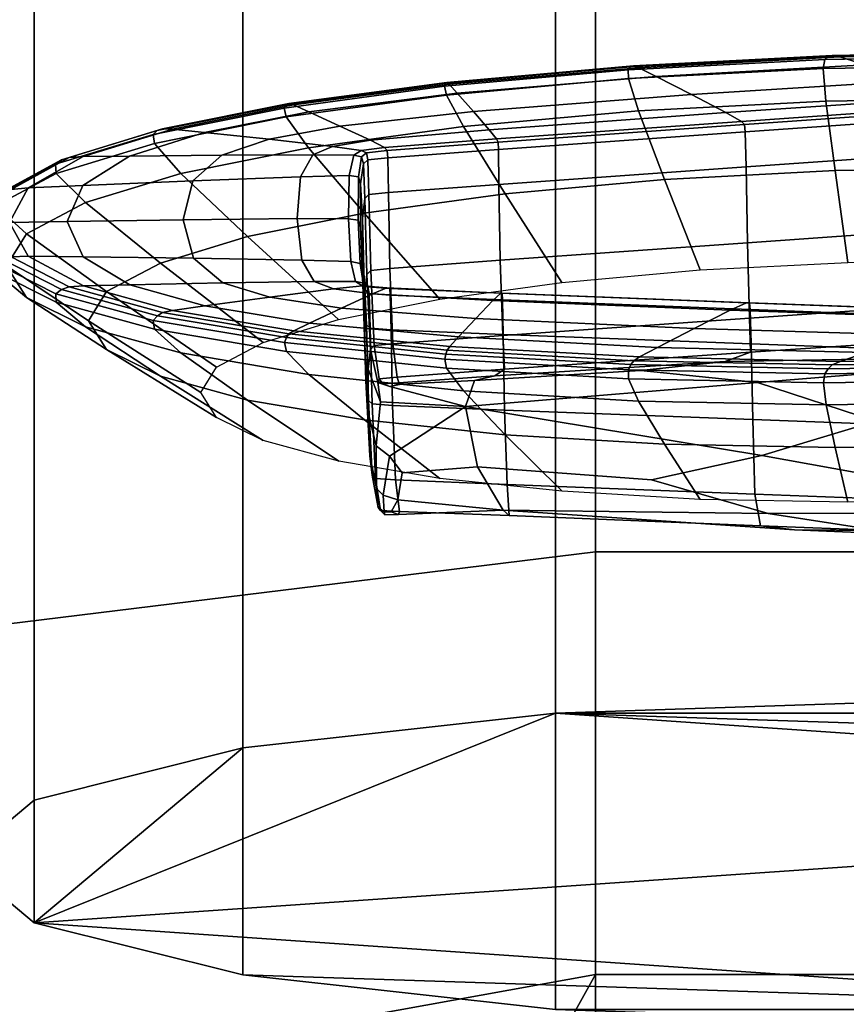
# Model space of a CAD drawing. Header units: millimetres. Extents: x -191 to 509, y -454 to 438.
# Tile 142 of 172: x 311.75 to 316.08, y 427.88 to 433.03. Entities that reach past the tile are written whole.
import ezdxf

# ---------------------------------------------------------------- set-up
doc = ezdxf.new("R2010")
doc.units = ezdxf.units.MM
doc.layers.add('_Q - MAT - F_B - HOR', color=7, linetype='Continuous', true_color=0xc8ba73)
doc.layers.add('_S - MAT - L_R - HOR', color=7, linetype='Continuous', lineweight=30, true_color=0x7f3f00)

msp = doc.modelspace()

# ---------------------------------------------------------------- meshes
at = {"layer": '_Q - MAT - F_B - HOR'}
mesh = msp.add_polyface(dxfattribs=at)
corners = [(314.9936, 432.7795, 740.982), (316.0468, 432.8362, 741.216), (316.1792, 432.7957, 740.9599), (315.0852, 432.7333, 740.6966), (314.9654, 432.7893, 741.0708), (316.0061, 432.8443, 741.2959), (317.0426, 432.8552, 741.2325), (317.1093, 432.8181, 741.0027), (317.0221, 432.8622, 741.3042), (315.5317, 432.4986, 739.3088), (315.5473, 432.4819, 739.2623), (314.2567, 432.3901, 738.8435), (314.2489, 432.4068, 738.89), (316.8445, 432.5726, 739.673), (316.8503, 432.5344, 739.6701), (315.5511, 432.4435, 739.2583), (315.5473, 432.4819, 739.2623), (316.7056, 432.6299, 739.942), (316.8226, 432.5883, 739.7147), (315.45, 432.5451, 739.5618), (315.5561, 432.2604, 739.2829), (314.2611, 432.1685, 738.8638), (314.2582, 432.3516, 738.8394), (315.5473, 432.4819, 739.2623), (314.2567, 432.3901, 738.8435), (316.8445, 432.5726, 739.673), (316.8571, 432.3515, 739.6958), (315.4727, 431.5103, 733.4424), (315.5579, 431.5494, 733.6954), (316.8465, 431.5019, 733.2902), (316.7264, 431.4664, 733.062), (314.2805, 431.564, 734.1813), (314.2836, 431.383, 734.2184), (315.5831, 431.3331, 733.7976), (315.5781, 431.514, 733.7608), (314.2788, 431.5989, 734.1648), (315.5741, 431.549, 733.7445), (314.2705, 431.5997, 734.1158), (314.2788, 431.5989, 734.1648), (315.5741, 431.549, 733.7445), (315.5741, 431.549, 733.7445), (316.869, 431.5007, 733.3347), (316.875, 431.4656, 733.3498), (316.869, 431.5007, 733.3347), (316.9956, 432.7917, 741.38), (317.0032, 432.8395, 741.3772), (315.9678, 432.8225, 741.3764), (315.9599, 432.7751, 741.3814), (316.9763, 432.6211, 741.2415), (316.9956, 432.7917, 741.38), (315.9599, 432.7751, 741.3814), (315.9745, 432.6052, 741.244), (315.9843, 432.839, 741.3402), (314.9504, 432.7848, 741.12), (315.9678, 432.8225, 741.3764), (314.939, 432.7691, 741.1599), (314.939, 432.7691, 741.1599), (314.9398, 432.7225, 741.1684), (315.9599, 432.7751, 741.3814), (314.9398, 432.7225, 741.1684), (314.9925, 432.5547, 741.0399), (317.0113, 432.8563, 741.3443), (317.0032, 432.8395, 741.3772), (315.9678, 432.8225, 741.3764), (316.4589, 431.379, 732.5593), (315.2844, 431.4147, 732.8837), (315.2694, 432.6391, 740.1234), (316.4452, 432.7128, 740.4459), (316.8652, 431.9545, 739.759), (315.5638, 431.8634, 739.3457), (315.5746, 431.4688, 739.399), (314.2817, 431.377, 738.9811), (314.2685, 431.7715, 738.9267), (316.0219, 432.2408, 740.8768), (316.0887, 431.7605, 740.3719), (316.8801, 431.7729, 740.3695), (316.9349, 432.2552, 740.8741), (316.8732, 431.5597, 739.8116), (315.5746, 431.4688, 739.399), (314.9925, 432.5547, 741.0399), (315.1286, 432.195, 740.6915), (315.9745, 432.6052, 741.244), (315.3145, 431.7207, 740.2114), (315.9745, 432.6052, 741.244), (316.9763, 432.6211, 741.2415)]
mesh.append_faces([[corners[k] for k in face] for face in [(0, 1, 2, 3), (4, 5, 1, 0), (1, 6, 7, 2), (5, 8, 6, 1), (9, 10, 11, 12), (13, 14, 15, 16), (17, 18, 9, 19), (15, 20, 21, 22), (23, 15, 22, 24), (18, 25, 10, 9), (14, 26, 20, 15), (27, 28, 29, 30), (31, 32, 33, 34), (35, 31, 34, 36), (37, 38, 39, 28), (28, 40, 41, 29), (36, 34, 42, 43), (44, 45, 46, 47), (48, 49, 50, 51), (52, 5, 4, 53), (54, 52, 53, 55), (47, 46, 56, 57), (51, 58, 59, 60), (61, 8, 5, 52), (62, 61, 52, 63), (64, 65, 27, 30), (66, 67, 17, 19), (3, 2, 67, 66), (26, 68, 69, 20), (69, 70, 71, 72), (73, 74, 75, 76), (68, 77, 78, 69), (79, 80, 73, 81), (80, 82, 74, 73), (83, 73, 76, 84), (20, 69, 72, 21)]])
mesh = msp.add_polyface(dxfattribs=at)
corners = [(313.988, 432.7029, 740.6542), (314.9654, 432.7893, 741.0708), (314.9936, 432.7795, 740.982), (314.0009, 432.6928, 740.5653), (315.0852, 432.7333, 740.6966), (314.0429, 432.6458, 740.2795), (314.9673, 431.2455, 731.944), (313.9897, 431.3008, 732.3656), (314.0036, 431.3205, 732.4523), (314.9967, 431.2653, 732.0307), (314.0488, 431.3698, 732.7356), (315.0923, 431.3155, 732.3142), (313.6889, 431.6242, 734.371), (313.6919, 431.5889, 734.3852), (314.2805, 431.564, 734.1813), (314.2788, 431.5989, 734.1648), (313.5995, 431.5965, 734.1317), (313.6742, 431.6264, 734.3318), (314.2705, 431.5997, 734.1158), (314.2293, 431.5613, 733.8631), (313.6958, 431.4077, 734.4209), (314.2836, 431.383, 734.2184), (314.2105, 432.4541, 739.1432), (314.2489, 432.4068, 738.89), (313.6612, 432.3617, 738.68), (313.5881, 432.3996, 738.8803), (314.2567, 432.3901, 738.8435), (314.2582, 432.3516, 738.8394), (313.6785, 432.3087, 738.6415), (313.6755, 432.3468, 738.6435), (315.45, 432.5451, 739.5618), (315.5317, 432.4986, 739.3088), (314.2567, 432.3901, 738.8435), (313.6755, 432.3468, 738.6435), (314.2611, 432.1685, 738.8638), (313.6822, 432.1259, 738.6674), (315.5579, 431.5494, 733.6954), (315.4727, 431.5103, 733.4424), (313.6889, 431.6242, 734.371), (314.2788, 431.5989, 734.1648), (314.939, 432.7691, 741.1599), (314.9504, 432.7848, 741.12), (313.9812, 432.6986, 740.7035), (313.9762, 432.6829, 740.7434), (314.9925, 432.5547, 741.0399), (314.9398, 432.7225, 741.1684), (313.986, 432.6369, 740.754), (314.0749, 432.4721, 740.6403), (314.9398, 432.7225, 741.1684), (314.939, 432.7691, 741.1599), (313.9762, 432.6829, 740.7434), (313.986, 432.6369, 740.754), (313.9824, 431.2807, 732.3209), (314.9517, 431.2251, 731.8994), (313.7277, 431.1597, 738.7922), (313.7058, 431.3348, 738.7871), (314.2817, 431.377, 738.9811), (314.2906, 431.2005, 738.9793), (313.634, 431.1507, 738.7482), (313.607, 431.3248, 738.7371), (313.7058, 431.3348, 738.7871), (313.7277, 431.1597, 738.7922), (314.1397, 431.4673, 733.305), (313.4358, 431.5211, 733.6903), (313.2694, 431.4425, 733.2403), (315.2844, 431.4147, 732.8837), (314.1273, 432.5498, 739.7054), (315.2694, 432.6391, 740.1234), (313.4283, 432.4742, 739.3254), (313.2657, 432.5487, 739.7797), (313.6902, 431.729, 738.7311), (313.7058, 431.3348, 738.7871), (313.607, 431.3248, 738.7371), (313.5893, 431.7185, 738.6788), (313.5557, 432.0186, 739.8003), (313.9513, 431.5679, 739.4387), (314.5914, 431.6556, 739.896), (314.2941, 432.1198, 740.3277), (314.2685, 431.7715, 738.9267), (314.0749, 432.4721, 740.6403), (315.1286, 432.195, 740.6915), (314.9925, 432.5547, 741.0399), (315.3145, 431.7207, 740.2114), (314.2817, 431.377, 738.9811), (313.7058, 431.3348, 738.7871), (313.2644, 432.3611, 740.062), (314.0749, 432.4721, 740.6403)]
mesh.append_faces([[corners[k] for k in face] for face in [(0, 1, 2, 3), (3, 2, 4, 5), (6, 7, 8, 9), (9, 8, 10, 11), (12, 13, 14, 15), (16, 17, 18, 19), (13, 20, 21, 14), (22, 23, 24, 25), (26, 27, 28, 29), (30, 31, 23, 22), (23, 32, 33, 24), (27, 34, 35, 28), (19, 18, 36, 37), (17, 38, 39, 18), (40, 41, 42, 43), (41, 1, 0, 42), (44, 45, 46, 47), (48, 49, 50, 51), (52, 7, 6, 53), (54, 55, 56, 57), (58, 59, 60, 61), (62, 63, 16, 19), (10, 64, 63, 62), (65, 62, 19, 37), (11, 10, 62, 65), (66, 67, 30, 22), (68, 66, 22, 25), (5, 4, 67, 66), (69, 5, 66, 68), (70, 71, 72, 73), (74, 75, 76, 77), (34, 78, 70, 35), (79, 77, 80, 81), (77, 76, 82, 80), (78, 83, 84, 70), (85, 74, 77, 86)]])
mesh = msp.add_polyface(dxfattribs=at)
corners = [(313.1599, 432.5917, 740.0766), (313.988, 432.7029, 740.6542), (314.0009, 432.6928, 740.5653), (313.1848, 432.585, 740.0061), (312.5509, 432.4587, 739.3201), (313.2657, 432.5487, 739.7797), (312.7191, 432.4413, 739.1976), (314.0429, 432.6458, 740.2795), (313.5677, 432.3348, 738.5832), (313.574, 432.2975, 738.5853), (313.551, 432.276, 738.4605), (313.5419, 432.3126, 738.4542), (313.6785, 432.3087, 738.6415), (313.6822, 432.1259, 738.6674), (313.5801, 432.1152, 738.6137), (313.574, 432.2975, 738.5853), (313.3886, 432.3676, 738.7109), (313.5389, 432.3466, 738.6026), (313.5011, 432.321, 738.4549), (313.2859, 432.3242, 738.4638), (313.5591, 432.0942, 738.492), (313.5457, 431.9899, 737.8772), (313.5367, 432.1715, 737.8445), (313.6612, 432.3617, 738.68), (313.6755, 432.3468, 738.6435), (313.5677, 432.3348, 738.5832), (313.5419, 432.3126, 738.4542), (313.5258, 432.2077, 737.8362), (313.4774, 432.2147, 737.828), (313.204, 431.9902, 736.4975), (313.4735, 431.9892, 736.4953), (313.4855, 431.7647, 735.167), (313.229, 431.7727, 735.2091), (313.5245, 431.9811, 736.4962), (313.5341, 431.7554, 735.1608), (313.5245, 431.9811, 736.4962), (313.5359, 431.9445, 736.5023), (313.5449, 431.7184, 735.1647), (313.5341, 431.7554, 735.1608), (313.5258, 432.2077, 737.8362), (313.5245, 431.9811, 736.4962), (313.2221, 432.2091, 737.7895), (313.5453, 431.7625, 736.533), (313.554, 431.5361, 735.1935), (313.5881, 432.3996, 738.8803), (313.5801, 432.1152, 738.6137), (313.6755, 432.3468, 738.6435), (313.574, 432.2975, 738.5853), (313.5677, 432.3348, 738.5832), (313.5677, 432.3348, 738.5832), (313.5419, 432.3126, 738.4542), (313.5258, 432.2077, 737.8362), (313.9762, 432.6829, 740.7434), (313.9812, 432.6986, 740.7035), (313.1466, 432.5856, 740.1161), (313.1366, 432.5686, 740.1485), (314.0749, 432.4721, 740.6403), (313.986, 432.6369, 740.754), (313.1474, 432.5222, 740.157), (313.2644, 432.3611, 740.062), (313.986, 432.6369, 740.754), (313.9762, 432.6829, 740.7434), (313.1366, 432.5686, 740.1485), (313.1474, 432.5222, 740.157), (313.5692, 431.6978, 738.5585), (313.5564, 431.5937, 737.9445), (313.5801, 432.1152, 738.6137), (313.5893, 431.7185, 738.6788), (313.0571, 432.405, 738.9518), (313.4283, 432.4742, 739.3254), (313.6902, 431.729, 738.7311), (313.5893, 431.7185, 738.6788), (312.5947, 432.2265, 739.3311), (312.9447, 431.8958, 739.1331), (313.5557, 432.0186, 739.8003), (313.2644, 432.3611, 740.062), (313.4215, 431.4614, 738.8604), (313.9513, 431.5679, 739.4387), (312.8103, 432.3217, 738.4834), (312.6572, 432.1874, 737.7044)]
mesh.append_faces([[corners[k] for k in face] for face in [(0, 1, 2, 3), (4, 3, 5, 6), (3, 2, 7, 5), (8, 9, 10, 11), (12, 13, 14, 15), (16, 17, 18, 19), (10, 20, 21, 22), (23, 24, 25, 17), (18, 26, 27, 28), (29, 30, 31, 32), (30, 33, 34, 31), (35, 36, 37, 38), (39, 22, 36, 40), (41, 28, 30, 29), (36, 42, 43, 37), (22, 21, 42, 36), (28, 27, 33, 30), (44, 23, 17, 16), (19, 18, 28, 41), (9, 45, 20, 10), (46, 12, 47, 48), (17, 49, 50, 18), (11, 10, 22, 51), (52, 53, 54, 55), (53, 1, 0, 54), (56, 57, 58, 59), (60, 61, 62, 63), (20, 64, 65, 21), (66, 67, 64, 20), (68, 69, 44, 16), (6, 5, 69, 68), (13, 70, 71, 14), (72, 73, 74, 75), (73, 76, 77, 74), (78, 68, 16, 19), (79, 78, 19, 41)]])
mesh = msp.add_polyface(dxfattribs=at)
corners = [(311.7059, 432.1426, 737.5615), (312.0093, 432.3092, 738.5172), (312.0838, 432.3145, 738.5134), (311.7943, 432.1509, 737.5742), (312.499, 432.4595, 739.3586), (313.1599, 432.5917, 740.0766), (313.1848, 432.585, 740.0061), (312.5509, 432.4587, 739.3201), (312.3252, 432.3174, 738.5034), (312.0811, 432.1636, 737.6173), (312.7191, 432.4413, 739.1976), (311.7061, 431.7888, 735.4697), (311.6039, 431.964, 736.5158), (311.6972, 431.97, 736.514), (311.795, 431.7922, 735.4537), (311.9998, 431.975, 736.5104), (312.083, 431.7892, 735.4043), (313.1474, 432.5222, 740.157), (313.1366, 432.5686, 740.1485), (312.4502, 432.4309, 739.4003), (312.4571, 432.3836, 739.404), (313.1466, 432.5856, 740.1161), (312.4714, 432.4503, 739.3811), (313.1366, 432.5686, 740.1485), (312.4502, 432.4309, 739.4003), (313.2644, 432.3611, 740.062), (313.1474, 432.5222, 740.157), (312.4571, 432.3836, 739.404), (312.5947, 432.2265, 739.3311), (312.4502, 432.4309, 739.4003), (311.9695, 432.2967, 738.5209), (311.9391, 432.2747, 738.5259), (311.5164, 431.8822, 736.5305), (311.5161, 431.9288, 736.5223), (311.6227, 431.7559, 735.4897), (311.6238, 431.7108, 735.5069), (311.6586, 432.1284, 737.5564), (311.9424, 432.2264, 738.5245), (311.9391, 432.2747, 738.5259), (311.6226, 432.1052, 737.5545), (311.6237, 432.057, 737.5535), (312.4571, 432.3836, 739.404), (311.9424, 432.2264, 738.5245), (312.095, 432.0741, 738.4779), (311.5541, 431.9511, 736.5183), (311.6589, 431.7772, 735.4798), (311.7857, 431.9102, 737.5391), (311.6237, 432.057, 737.5535), (311.5164, 431.8822, 736.5305), (311.6816, 431.742, 736.5545), (311.6226, 432.1052, 737.5545), (311.5161, 431.9288, 736.5223), (312.095, 432.0741, 738.4779), (311.9424, 432.2264, 738.5245), (311.6237, 432.057, 737.5535), (311.6226, 432.1052, 737.5545), (311.9391, 432.2747, 738.5259), (311.5161, 431.9288, 736.5223), (311.6227, 431.7559, 735.4897), (312.6617, 431.7817, 735.3054), (312.6079, 431.9835, 736.5037), (313.204, 431.9902, 736.4975), (313.229, 431.7727, 735.2091), (312.6572, 432.1874, 737.7044), (313.2221, 432.2091, 737.7895), (311.7857, 431.9102, 737.5391), (312.2062, 431.6074, 737.4991), (312.4886, 431.7567, 738.3546), (312.095, 432.0741, 738.4779), (312.095, 432.0741, 738.4779), (312.9447, 431.8958, 739.1331), (312.5947, 432.2265, 739.3311), (312.8103, 432.3217, 738.4834), (313.0571, 432.405, 738.9518)]
mesh.append_faces([[corners[k] for k in face] for face in [(0, 1, 2, 3), (4, 5, 6, 7), (1, 4, 7, 2), (3, 2, 8, 9), (2, 7, 10, 8), (11, 12, 13, 14), (12, 0, 3, 13), (14, 13, 15, 16), (13, 3, 9, 15), (17, 18, 19, 20), (21, 5, 4, 22), (23, 21, 22, 24), (25, 26, 27, 28), (29, 22, 30, 31), (32, 33, 34, 35), (30, 1, 0, 36), (37, 38, 39, 40), (28, 41, 42, 43), (44, 12, 11, 45), (46, 47, 48, 49), (50, 36, 44, 51), (22, 4, 1, 30), (36, 0, 12, 44), (52, 53, 54, 46), (31, 30, 36, 55), (20, 19, 56, 37), (57, 44, 45, 58), (40, 39, 33, 32), (59, 60, 61, 62), (15, 9, 63, 60), (16, 15, 60, 59), (60, 63, 64, 61), (65, 66, 67, 68), (69, 67, 70, 71), (9, 8, 72, 63), (8, 10, 73, 72)]])
mesh = msp.add_polyface(dxfattribs=at)
corners = [(314.0036, 431.3205, 732.4523), (313.1865, 431.4026, 733.0162), (313.2694, 431.4425, 733.2403), (314.0488, 431.3698, 732.7356), (313.9897, 431.3008, 732.3656), (313.161, 431.3859, 732.9479), (313.5813, 431.597, 734.4439), (313.5873, 431.4155, 734.4771), (313.6958, 431.4077, 734.4209), (313.6919, 431.5889, 734.3852), (313.5449, 431.7184, 735.1647), (313.554, 431.5361, 735.1935), (313.5672, 431.4343, 734.5902), (313.5592, 431.6164, 734.5601), (313.2928, 431.6612, 734.5442), (313.509, 431.6609, 734.5512), (313.546, 431.6379, 734.4117), (313.3947, 431.6223, 734.3037), (313.5341, 431.7554, 735.1608), (313.5501, 431.653, 734.5542), (313.5748, 431.633, 734.4337), (313.6889, 431.6242, 734.371), (313.4855, 431.7647, 735.167), (313.5341, 431.7554, 735.1608), (313.5501, 431.653, 734.5542), (313.229, 431.7727, 735.2091), (313.5813, 431.597, 734.4439), (313.5748, 431.633, 734.4337), (313.5501, 431.653, 734.5542), (313.5748, 431.633, 734.4337), (313.5748, 431.633, 734.4337), (313.6889, 431.6242, 734.371), (313.6742, 431.6264, 734.3318), (313.5995, 431.5965, 734.1317), (313.5873, 431.4155, 734.4771), (313.5813, 431.597, 734.4439), (313.1475, 431.3672, 732.913), (313.9824, 431.2807, 732.3209), (313.1479, 431.2939, 732.8955), (313.1373, 431.3405, 732.8881), (313.9771, 431.2528, 732.2886), (313.9866, 431.2058, 732.2941), (313.1373, 431.3405, 732.8881), (313.9771, 431.2528, 732.2886), (313.2649, 431.173, 733.0386), (313.1479, 431.2939, 732.8955), (313.9866, 431.2058, 732.2941), (314.0754, 431.0877, 732.456), (313.6273, 431.132, 738.6384), (313.5884, 431.3045, 738.6195), (313.607, 431.3248, 738.7371), (313.634, 431.1507, 738.7482), (313.6189, 430.8001, 736.6773), (313.5766, 430.974, 736.6664), (313.5765, 431.201, 738.0083), (313.6404, 431.0301, 738.0343), (313.5884, 431.3045, 738.6195), (313.6273, 431.132, 738.6384), (313.619, 430.5764, 735.3544), (313.5848, 430.7479, 735.3291), (313.5766, 430.974, 736.6664), (313.6189, 430.8001, 736.6773), (313.5453, 431.7625, 736.533), (313.5562, 431.3663, 736.6001), (313.5647, 431.1397, 735.26), (313.4358, 431.5211, 733.6903), (313.0611, 431.5786, 734.0668), (313.5564, 431.5937, 737.9445), (313.5765, 431.201, 738.0083), (313.5766, 430.974, 736.6664), (313.5457, 431.9899, 737.8772), (313.6282, 430.4775, 734.7689), (313.5965, 430.6467, 734.7293), (313.619, 430.5764, 735.3544), (313.5692, 431.6978, 738.5585), (313.5884, 431.3045, 738.6195), (313.5765, 431.201, 738.0083), (313.5893, 431.7185, 738.6788), (313.607, 431.3248, 738.7371), (313.5884, 431.3045, 738.6195), (313.6416, 430.4604, 734.6666), (313.6142, 430.6285, 734.6203), (313.5965, 430.6467, 734.7293), (313.6282, 430.4775, 734.7689), (313.5766, 430.974, 736.6664), (313.5848, 430.7479, 735.3291), (313.5774, 431.038, 734.6575), (313.5965, 431.0194, 734.546), (313.5873, 431.4155, 734.4771), (313.5848, 430.7479, 735.3291), (313.5965, 430.6467, 734.7293), (313.5965, 430.6467, 734.7293), (313.6142, 430.6285, 734.6203), (313.5561, 430.9358, 733.3993), (313.9516, 430.6292, 733.89), (313.4218, 430.7189, 734.4712), (312.9449, 431.0392, 734.0697)]
mesh.append_faces([[corners[k] for k in face] for face in [(0, 1, 2, 3), (4, 5, 1, 0), (6, 7, 8, 9), (10, 11, 12, 13), (14, 15, 16, 17), (18, 10, 13, 19), (20, 6, 9, 21), (22, 23, 24, 15), (25, 22, 15, 14), (19, 13, 26, 27), (15, 28, 29, 16), (16, 30, 31, 32), (17, 16, 32, 33), (13, 12, 34, 35), (36, 5, 4, 37), (38, 39, 40, 41), (42, 36, 37, 43), (44, 45, 46, 47), (48, 49, 50, 51), (52, 53, 54, 55), (55, 54, 56, 57), (58, 59, 60, 61), (62, 63, 64, 11), (65, 66, 17, 33), (67, 68, 69, 63), (70, 67, 63, 62), (71, 72, 59, 73), (74, 75, 76, 67), (77, 78, 79, 74), (80, 81, 82, 83), (63, 84, 85, 64), (12, 86, 87, 88), (11, 64, 86, 12), (64, 89, 90, 86), (86, 91, 92, 87), (93, 94, 95, 96)]])
mesh = msp.add_polyface(dxfattribs=at)
corners = [(313.161, 431.3859, 732.9479), (312.4996, 431.4972, 733.6695), (312.5518, 431.5089, 733.7057), (313.1865, 431.4026, 733.0162), (312.721, 431.5326, 733.8256), (313.2694, 431.4425, 733.2403), (311.9697, 431.6189, 734.514), (312.0096, 431.6319, 734.5131), (312.4718, 431.4812, 733.6516), (311.9426, 431.5515, 734.5344), (311.9394, 431.5965, 734.5169), (312.4506, 431.4566, 733.6399), (312.4574, 431.4106, 733.6522), (311.6227, 431.7559, 735.4897), (311.6589, 431.7772, 735.4798), (311.9394, 431.5965, 734.5169), (313.1475, 431.3672, 732.913), (312.4506, 431.4566, 733.6399), (313.1373, 431.3405, 732.8881), (311.6238, 431.7108, 735.5069), (311.6227, 431.7559, 735.4897), (313.1373, 431.3405, 732.8881), (313.1479, 431.2939, 732.8955), (311.7858, 431.5771, 735.5694), (311.6238, 431.7108, 735.5069), (311.9426, 431.5515, 734.5344), (312.0953, 431.423, 734.629), (311.7061, 431.7888, 735.4697), (311.6816, 431.742, 736.5545), (311.5164, 431.8822, 736.5305), (311.6238, 431.7108, 735.5069), (311.9394, 431.5965, 734.5169), (312.4506, 431.4566, 733.6399), (312.0953, 431.423, 734.629), (311.9426, 431.5515, 734.5344), (312.4574, 431.4106, 733.6522), (312.595, 431.2864, 733.7731), (312.4574, 431.4106, 733.6522), (313.1479, 431.2939, 732.8955), (313.2649, 431.173, 733.0386), (313.0611, 431.5786, 734.0668), (313.4358, 431.5211, 733.6903), (312.3271, 431.6436, 734.5199), (312.083, 431.7892, 735.4043), (312.6617, 431.7817, 735.3054), (312.8147, 431.6533, 734.5318), (313.2928, 431.6612, 734.5442), (313.3947, 431.6223, 734.3037), (313.229, 431.7727, 735.2091), (312.0844, 431.638, 734.5141), (311.795, 431.7922, 735.4537), (312.4886, 431.7567, 738.3546), (313.0261, 431.3408, 738.1852), (313.4215, 431.4614, 738.8604), (312.9447, 431.8958, 739.1331), (312.2062, 431.6074, 737.4991), (312.7812, 431.2114, 737.4438), (311.6816, 431.742, 736.5545), (312.1112, 431.4543, 736.6036), (311.7857, 431.9102, 737.5391), (311.7858, 431.5771, 735.5694), (312.2063, 431.3043, 735.7075), (311.6816, 431.742, 736.5545), (312.6989, 431.0787, 736.6677), (312.7814, 430.9487, 735.8913), (312.9449, 431.0392, 734.0697), (313.4218, 430.7189, 734.4712), (313.0262, 430.827, 735.1484), (312.4888, 431.1639, 734.8506), (312.595, 431.2864, 733.7731), (312.0953, 431.423, 734.629), (312.0953, 431.423, 734.629), (311.7858, 431.5771, 735.5694), (313.2649, 431.173, 733.0386), (313.5561, 430.9358, 733.3993), (312.595, 431.2864, 733.7731)]
mesh.append_faces([[corners[k] for k in face] for face in [(0, 1, 2, 3), (3, 2, 4, 5), (6, 7, 1, 8), (9, 10, 11, 12), (13, 14, 6, 15), (8, 1, 0, 16), (17, 8, 16, 18), (19, 20, 10, 9), (12, 11, 21, 22), (23, 24, 25, 26), (14, 27, 7, 6), (28, 29, 30, 23), (31, 6, 8, 32), (33, 34, 35, 36), (36, 37, 38, 39), (5, 4, 40, 41), (42, 43, 44, 45), (4, 42, 45, 40), (40, 45, 46, 47), (45, 44, 48, 46), (1, 7, 49, 2), (49, 50, 43, 42), (7, 27, 50, 49), (2, 49, 42, 4), (51, 52, 53, 54), (55, 56, 52, 51), (57, 58, 55, 59), (60, 61, 58, 62), (58, 63, 56, 55), (61, 64, 63, 58), (65, 66, 67, 68), (69, 65, 68, 70), (68, 67, 64, 61), (71, 68, 61, 72), (73, 74, 65, 75)]])
mesh = msp.add_polyface(dxfattribs=at)
corners = [(317.0234, 431.2378, 731.7002), (316.0077, 431.2235, 731.7138), (316.0496, 431.2421, 731.7918), (317.0446, 431.2546, 731.7704), (314.9967, 431.2653, 732.0307), (315.0923, 431.3155, 732.3142), (316.1857, 431.2881, 732.0468), (314.9673, 431.2455, 731.944), (317.1136, 431.2953, 731.9997), (315.5781, 431.514, 733.7608), (315.5831, 431.3331, 733.7976), (316.8818, 431.2845, 733.3856), (316.875, 431.4656, 733.3498), (314.94, 431.1971, 731.8671), (314.9517, 431.2251, 731.8994), (315.9855, 431.2039, 731.6739), (315.9687, 431.1764, 731.6451), (317.0123, 431.219, 731.6644), (314.9931, 431.0342, 732.0516), (314.9405, 431.1503, 731.8746), (315.9607, 431.13, 731.6563), (315.9751, 431.0148, 731.8422), (314.9405, 431.1503, 731.8746), (314.94, 431.1971, 731.8671), (315.9687, 431.1764, 731.6451), (315.9607, 431.13, 731.6563), (316.9963, 431.1462, 731.6522), (316.9768, 431.0307, 731.8396), (315.9607, 431.13, 731.6563), (315.9687, 431.1764, 731.6451), (317.004, 431.1922, 731.6391), (316.9963, 431.1462, 731.6522), (317.004, 431.1922, 731.6391), (317.3114, 430.4465, 734.3804), (317.116, 430.3214, 733.6599), (316.2483, 430.3568, 733.9515), (315.671, 430.4462, 734.5361), (317.3737, 431.2747, 739.2707), (315.6164, 431.1309, 738.5893), (315.0038, 431.1944, 739.0235), (315.4465, 431.2416, 739.2603), (314.0854, 431.005, 737.9924), (316.2363, 430.9284, 737.3324), (315.6388, 430.7486, 736.3275), (316.9859, 430.3111, 733.6116), (315.8096, 430.3605, 734.0163), (314.2835, 430.4623, 734.7652), (314.2906, 431.2005, 738.9793), (314.2817, 431.377, 738.9811), (315.5746, 431.4688, 739.399), (315.5789, 431.29, 739.3844), (314.2405, 431.166, 738.9291), (314.2906, 431.2005, 738.9793), (315.5789, 431.29, 739.3844), (316.8732, 431.5597, 739.8116), (316.919, 431.3785, 739.779), (315.5789, 431.29, 739.3844), (316.919, 431.3785, 739.779), (315.6308, 430.3812, 734.0075), (315.6017, 430.5473, 733.9485), (314.3041, 430.5971, 734.368), (314.3156, 430.4343, 734.4476), (316.9859, 430.3111, 733.6116), (316.9138, 430.3322, 733.5939), (315.6308, 430.3812, 734.0075), (315.6308, 430.3812, 734.0075), (314.3156, 430.4343, 734.4476), (316.9138, 430.3322, 733.5939), (316.898, 430.4987, 733.5368), (315.6017, 430.5473, 733.9485), (315.2844, 431.4147, 732.8837), (316.4589, 431.379, 732.5593), (315.591, 430.9374, 733.8689), (316.89, 430.8889, 733.4567), (314.291, 430.9874, 734.2896), (314.3041, 430.5971, 734.368), (315.6017, 430.5473, 733.9485), (315.6017, 430.5473, 733.9485), (316.898, 430.4987, 733.5368), (314.2836, 431.383, 734.2184), (316.0224, 430.7916, 732.3097), (316.0891, 430.5043, 732.9456), (315.315, 430.5195, 733.1102), (315.1291, 430.8092, 732.4998), (316.9768, 431.0307, 731.8396), (316.9354, 430.8062, 732.3077), (315.9751, 431.0148, 731.8422), (315.0599, 430.6211, 735.6294), (316.8805, 430.5169, 732.9439), (315.9751, 431.0148, 731.8422), (314.9931, 431.0342, 732.0516)]
mesh.append_faces([[corners[k] for k in face] for face in [(0, 1, 2, 3), (2, 4, 5, 6), (1, 7, 4, 2), (3, 2, 6, 8), (9, 10, 11, 12), (13, 14, 15, 16), (15, 1, 0, 17), (14, 7, 1, 15), (18, 19, 20, 21), (22, 23, 24, 25), (21, 20, 26, 27), (28, 29, 30, 31), (16, 15, 17, 32), (33, 34, 35, 36), (37, 38, 39, 40), (41, 38, 42, 43), (44, 45, 35, 34), (46, 36, 35, 45), (47, 48, 49, 50), (51, 52, 53, 40), (50, 49, 54, 55), (40, 56, 57, 37), (58, 59, 60, 61), (62, 63, 64, 45), (45, 65, 66, 46), (67, 68, 69, 58), (6, 5, 70, 71), (10, 72, 73, 11), (74, 75, 76, 72), (72, 77, 78, 73), (79, 74, 72, 10), (80, 81, 82, 83), (84, 85, 80, 86), (33, 36, 87, 43), (85, 88, 81, 80), (89, 80, 83, 90)]])
mesh = msp.add_polyface(dxfattribs=at)
corners = [(317.9673, 431.3011, 731.9566), (317.0446, 431.2546, 731.7704), (317.1136, 431.2953, 731.9997), (317.9033, 431.334, 732.1526), (317.9871, 431.2866, 731.8968), (317.0234, 431.2378, 731.7002), (317.4594, 431.4806, 733.1593), (317.4629, 431.4454, 733.1734), (317.5795, 431.4445, 733.1569), (317.5811, 431.4801, 733.1441), (317.4682, 431.2641, 733.2086), (317.5813, 431.2631, 733.1914), (316.875, 431.4656, 733.3498), (316.8818, 431.2845, 733.3856), (316.869, 431.5007, 733.3347), (317.3875, 431.452, 732.9135), (317.4482, 431.4827, 733.119), (317.5918, 431.4835, 733.1093), (317.6488, 431.4597, 732.9335), (317.004, 431.1922, 731.6391), (317.0123, 431.219, 731.6644), (317.9979, 431.2692, 731.8664), (318.0064, 431.2434, 731.8453), (316.9768, 431.0307, 731.8396), (316.9963, 431.1462, 731.6522), (318.0048, 431.1979, 731.8602), (317.9554, 431.0808, 732.0416), (316.9963, 431.1462, 731.6522), (317.004, 431.1922, 731.6391), (318.0064, 431.2434, 731.8453), (318.0048, 431.1979, 731.8602), (317.5761, 430.2894, 733.4267), (317.4919, 430.2924, 733.4524), (317.4932, 430.2992, 733.492), (317.5668, 430.3045, 733.5163), (317.3114, 430.4465, 734.3804), (315.6388, 430.7486, 736.3275), (316.2363, 430.9284, 737.3324), (317.3745, 430.877, 736.9192), (316.9859, 430.3111, 733.6116), (317.116, 430.3214, 733.6599), (317.3737, 431.2747, 739.2707), (317.5296, 431.3884, 739.9277), (317.5985, 431.3836, 739.893), (317.8177, 431.3297, 739.5525), (317.5659, 431.3993, 739.9886), (317.6207, 431.3882, 739.9175), (315.6164, 431.1309, 738.5893), (317.5296, 431.3884, 739.9277), (317.4759, 431.4216, 739.9798), (317.5742, 431.4279, 740.0077), (317.5659, 431.3993, 739.9886), (316.919, 431.3785, 739.779), (317.4759, 431.4216, 739.9798), (317.5659, 431.3993, 739.9886), (317.5742, 431.4279, 740.0077), (317.6467, 431.4162, 739.9313), (317.6207, 431.3882, 739.9175), (317.5761, 430.2894, 733.4267), (317.5824, 430.3101, 733.3987), (317.4818, 430.3117, 733.4188), (317.4919, 430.2924, 733.4524), (317.4818, 430.3117, 733.4188), (317.4805, 430.4781, 733.3593), (316.898, 430.4987, 733.5368), (316.9138, 430.3322, 733.5939), (317.4919, 430.2924, 733.4524), (316.9138, 430.3322, 733.5939), (316.9859, 430.3111, 733.6116), (317.5824, 430.3101, 733.3987), (317.5887, 430.4769, 733.3411), (317.4805, 430.4781, 733.3593), (317.4818, 430.3117, 733.4188), (317.5668, 430.3045, 733.5163), (317.6424, 430.3251, 733.4823), (317.5824, 430.3101, 733.3987), (317.5761, 430.2894, 733.4267), (317.7748, 431.3982, 732.5467), (317.2521, 431.3753, 732.4609), (316.4589, 431.379, 732.5593), (316.7264, 431.4664, 733.062), (316.1857, 431.2881, 732.0468), (317.4754, 430.8684, 733.2793), (317.5867, 430.8672, 733.2617), (316.89, 430.8889, 733.4567), (316.898, 430.4987, 733.5368), (317.4805, 430.4781, 733.3593), (317.4805, 430.4781, 733.3593), (317.5887, 430.4769, 733.3411), (317.8283, 430.8519, 732.4922), (317.6547, 430.5565, 733.1038), (316.8805, 430.5169, 732.9439), (316.9354, 430.8062, 732.3077), (317.9554, 431.0808, 732.0416), (316.9768, 431.0307, 731.8396)]
mesh.append_faces([[corners[k] for k in face] for face in [(0, 1, 2, 3), (4, 5, 1, 0), (6, 7, 8, 9), (7, 10, 11, 8), (12, 13, 10, 7), (14, 12, 7, 6), (15, 16, 17, 18), (19, 20, 21, 22), (20, 5, 4, 21), (23, 24, 25, 26), (27, 28, 29, 30), (31, 32, 33, 34), (35, 36, 37, 38), (39, 40, 33, 32), (41, 42, 43, 44), (45, 46, 43, 42), (35, 34, 33, 40), (41, 38, 37, 47), (48, 49, 50, 51), (41, 52, 53, 42), (54, 55, 56, 57), (58, 59, 60, 61), (62, 63, 64, 65), (66, 60, 67, 68), (69, 70, 71, 72), (73, 74, 75, 76), (77, 78, 15, 18), (78, 79, 80, 15), (2, 81, 79, 78), (3, 2, 78, 77), (10, 82, 83, 11), (84, 85, 86, 82), (82, 87, 88, 83), (13, 84, 82, 10), (89, 90, 91, 92), (93, 89, 92, 94)]])
mesh = msp.add_polyface(dxfattribs=at)
corners = [(313.9866, 431.2058, 732.2941), (313.9771, 431.2528, 732.2886), (314.94, 431.1971, 731.8671), (314.9405, 431.1503, 731.8746), (314.0754, 431.0877, 732.456), (313.9866, 431.2058, 732.2941), (314.9405, 431.1503, 731.8746), (314.9931, 431.0342, 732.0516), (313.9771, 431.2528, 732.2886), (313.9824, 431.2807, 732.3209), (314.9517, 431.2251, 731.8994), (314.94, 431.1971, 731.8671), (314.0854, 431.005, 737.9924), (314.1491, 430.6905, 736.1267), (313.7546, 430.6593, 735.9808), (313.6878, 430.7449, 736.4925), (313.6631, 430.4386, 734.6843), (313.6607, 430.4534, 734.7723), (313.696, 430.4536, 734.7703), (313.7356, 430.4405, 734.6886), (314.2405, 431.166, 738.9291), (315.4465, 431.2416, 739.2603), (315.0038, 431.1944, 739.0235), (314.1334, 431.1415, 738.7946), (313.6555, 430.5417, 735.2947), (313.7324, 430.5168, 735.1403), (313.6892, 431.111, 738.6567), (313.7494, 431.1236, 738.7258), (315.6164, 431.1309, 738.5893), (314.2835, 430.4623, 734.7652), (313.6536, 431.1238, 738.7359), (313.7371, 431.1301, 738.765), (313.7371, 431.1301, 738.765), (313.7277, 431.1597, 738.7922), (314.2906, 431.2005, 738.9793), (313.6536, 431.1238, 738.7359), (313.634, 431.1507, 738.7482), (313.7371, 431.1301, 738.765), (313.6892, 431.111, 738.6567), (313.6273, 431.132, 738.6384), (313.634, 431.1507, 738.7482), (313.6536, 431.1238, 738.7359), (313.6555, 430.5417, 735.2947), (313.619, 430.5764, 735.3544), (313.6189, 430.8001, 736.6773), (313.6404, 431.0301, 738.0343), (313.6273, 431.132, 738.6384), (313.6404, 431.0301, 738.0343), (313.7397, 430.4552, 734.6263), (313.7193, 430.6214, 734.568), (313.6142, 430.6285, 734.6203), (313.6416, 430.4604, 734.6666), (313.6631, 430.4386, 734.6843), (313.6416, 430.4604, 734.6666), (313.6282, 430.4775, 734.7689), (313.6607, 430.4534, 734.7723), (314.3156, 430.4343, 734.4476), (313.7397, 430.4552, 734.6263), (313.7356, 430.4405, 734.6886), (313.7397, 430.4552, 734.6263), (313.6416, 430.4604, 734.6666), (313.6631, 430.4386, 734.6843), (313.6607, 430.4534, 734.7723), (314.3156, 430.4343, 734.4476), (314.3041, 430.5971, 734.368), (313.7193, 430.6214, 734.568), (313.6958, 431.4077, 734.4209), (313.7038, 431.0119, 734.4913), (314.291, 430.9874, 734.2896), (314.2836, 431.383, 734.2184), (313.7193, 430.6214, 734.568), (314.3041, 430.5971, 734.368), (313.5965, 431.0194, 734.546), (313.6142, 430.6285, 734.6203), (313.7193, 430.6214, 734.568), (313.5873, 431.4155, 734.4771), (313.5965, 431.0194, 734.546), (315.0599, 430.6211, 735.6294), (315.671, 430.4462, 734.5361), (314.9931, 431.0342, 732.0516), (315.1291, 430.8092, 732.4998), (314.2945, 430.858, 732.8678), (314.0754, 431.0877, 732.456), (315.315, 430.5195, 733.1102), (314.5918, 430.5617, 733.4292), (315.6388, 430.7486, 736.3275), (314.0754, 431.0877, 732.456), (313.5561, 430.9358, 733.3993), (313.2649, 431.173, 733.0386), (313.9516, 430.6292, 733.89)]
mesh.append_faces([[corners[k] for k in face] for face in [(0, 1, 2, 3), (4, 5, 6, 7), (8, 9, 10, 11), (12, 13, 14, 15), (16, 17, 18, 19), (20, 21, 22, 23), (24, 15, 14, 25), (24, 25, 18, 17), (12, 26, 27, 23), (12, 23, 22, 28), (29, 19, 18, 25), (30, 31, 27, 26), (29, 25, 14, 13), (20, 23, 27, 31), (32, 33, 34, 20), (35, 36, 33, 37), (38, 39, 40, 41), (42, 43, 44, 15), (12, 45, 46, 26), (15, 44, 47, 12), (48, 49, 50, 51), (52, 53, 54, 55), (29, 56, 57, 19), (58, 59, 60, 61), (62, 54, 43, 42), (63, 64, 65, 48), (66, 67, 68, 69), (67, 70, 71, 68), (72, 73, 74, 67), (75, 76, 67, 66), (29, 13, 77, 78), (79, 80, 81, 82), (80, 83, 84, 81), (12, 85, 77, 13), (86, 81, 87, 88), (81, 84, 89, 87)]])
at = {"layer": '_S - MAT - L_R - HOR'}
mesh = msp.add_polyface(dxfattribs=at)
corners = [(316.5647, 438.1869, 753.3902), (314.7667, 438.1869, 753.3902), (314.7667, 437.6771, 759.9092), (316.5647, 437.6771, 759.9092), (316.5647, 426.3729, 644.5542), (316.5647, 421.5575, 600.1923), (314.7667, 421.5575, 600.1923), (314.7667, 426.3729, 644.5542), (316.5647, 430.2455, 771.182), (314.7667, 430.2455, 771.182), (314.7667, 424.455, 774.2196), (316.5647, 424.455, 774.2196), (316.5647, 434.8885, 766.1568), (314.7667, 434.8885, 766.1568), (307.0884, 435.0882, 752.2209), (307.0884, 434.5491, 759.1141), (310.6112, 436.8642, 759.7026), (310.6112, 437.3815, 753.0863), (307.0884, 432.1974, 764.3827), (310.6112, 434.1891, 765.6957), (310.6112, 434.1891, 765.6957), (310.6112, 429.7352, 770.5162), (310.6112, 424.1393, 773.4518), (307.0884, 433.9096, 741.3573), (310.6112, 436.1842, 742.0542), (314.7667, 436.983, 742.299), (316.5647, 436.983, 742.299), (316.4899, 436.8277, 740.868), (314.5581, 436.7481, 740.4917), (310.6112, 425.6323, 644.8311), (312.9204, 426.4661, 648.5676), (314.5581, 426.6461, 647.4274), (316.5647, 435.4988, 728.6262), (316.5647, 428.0314, 659.8332), (314.7667, 428.0314, 659.8332), (314.7667, 435.4988, 728.6262), (310.6112, 420.8433, 600.7059), (316.4899, 427.734, 657.0931), (314.5581, 427.6545, 656.7169), (310.6112, 427.2817, 660.0286), (310.6112, 434.7082, 728.4545), (314.5581, 435.7397, 731.2023), (312.9204, 435.5592, 732.3426), (307.0884, 433.5464, 738.0094), (310.6112, 435.8152, 738.6543), (312.9204, 427.2379, 655.6774), (312.9204, 420.2074, 656.8641), (311.8261, 419.9349, 655.2492), (311.8261, 426.8615, 654.08), (316.4899, 420.4535, 658.322), (314.5581, 420.3895, 657.9431), (314.5581, 427.6545, 656.7169), (316.4899, 427.734, 657.0931), (314.5581, 435.7397, 731.2023), (314.5581, 427.8475, 732.5344), (316.4899, 427.7835, 732.1555), (316.4899, 435.7362, 730.8132), (312.9204, 435.5592, 732.3426), (312.9204, 428.0296, 733.6135), (314.5581, 427.8475, 732.5344), (314.5581, 435.7397, 731.2023), (311.8261, 435.5366, 734.0072), (311.8261, 428.3022, 735.2284), (312.9204, 435.5592, 732.3426), (311.4418, 428.6237, 737.1332), (311.8261, 428.3022, 735.2284), (311.8261, 435.5366, 734.0072), (311.4418, 435.6753, 735.943), (311.8261, 428.9452, 739.0381), (311.4418, 428.6237, 737.1332), (311.4418, 435.6753, 735.943), (311.8261, 435.9542, 737.8551), (312.9204, 429.2178, 740.653), (311.8261, 428.9452, 739.0381), (311.8261, 435.9542, 737.8551), (312.9204, 436.3309, 739.4523), (311.4418, 419.6133, 653.3443), (311.8261, 419.2918, 651.4395), (311.8261, 426.4439, 650.2322), (311.4418, 426.5827, 652.1679), (314.5581, 429.3999, 741.732), (314.5581, 436.7481, 740.4917), (311.8261, 419.9349, 655.2492), (311.4418, 419.6133, 653.3443), (311.4418, 426.5827, 652.1679), (311.8261, 426.8615, 654.08), (316.4899, 436.8277, 740.868), (316.4899, 429.4639, 742.1109), (314.5581, 429.3999, 741.732), (314.5581, 436.7481, 740.4917), (314.5581, 420.3895, 657.9431), (314.5581, 427.6545, 656.7169), (311.4418, 426.5827, 652.1679), (310.6112, 426.4344, 652.2216), (310.6112, 426.8581, 656.1251), (311.8261, 426.8615, 654.08), (311.8261, 426.8615, 654.08), (312.9204, 427.2379, 655.6774), (312.9204, 427.2379, 655.6774), (314.5581, 427.6545, 656.7169), (310.6112, 426.0334, 648.5263), (311.8261, 426.4439, 650.2322), (311.8261, 426.4439, 650.2322), (311.4418, 426.5827, 652.1679), (307.0884, 433.1832, 734.6613), (310.6112, 435.4462, 735.2544), (310.6112, 435.0772, 731.8544), (311.8261, 435.5366, 734.0072), (311.8261, 435.5366, 734.0072), (310.6112, 435.4462, 735.2544), (311.4418, 435.6753, 735.943), (311.4418, 435.6753, 735.943), (310.6112, 435.4462, 735.2544), (311.8261, 435.9542, 737.8551), (311.8261, 435.9542, 737.8551), (312.9204, 436.3309, 739.4523), (312.9204, 436.3309, 739.4523), (314.5581, 436.7481, 740.4917), (316.4899, 435.7362, 730.8132), (316.4899, 426.6426, 647.0383), (318.4217, 427.8475, 732.5344), (316.4899, 427.7835, 732.1555), (314.5581, 427.8475, 732.5344), (314.5581, 427.8475, 732.5344), (312.9204, 428.0296, 733.6135), (318.4217, 427.8475, 732.5344), (312.9204, 428.0296, 733.6135), (311.8261, 428.3022, 735.2284), (318.4217, 427.8475, 732.5344), (311.8261, 428.3022, 735.2284), (311.4418, 428.6237, 737.1332), (311.8261, 428.9452, 739.0381), (311.8261, 428.9452, 739.0381), (312.9204, 429.2178, 740.653), (311.8261, 428.3022, 735.2284), (312.9204, 429.2178, 740.653), (314.5581, 429.3999, 741.732), (311.8261, 428.3022, 735.2284)]
mesh.append_faces([[corners[k] for k in face] for face in [(0, 1, 2, 3), (4, 5, 6, 7), (8, 9, 10, 11), (12, 13, 9, 8), (3, 2, 13, 12), (14, 15, 16, 17), (17, 16, 2, 1), (15, 18, 19, 16), (16, 20, 13, 2), (20, 21, 9, 13), (21, 22, 10, 9), (23, 14, 17, 24), (24, 17, 1, 25), (25, 26, 27, 28), (7, 29, 30, 31), (32, 33, 34, 35), (36, 29, 7, 6), (34, 33, 37, 38), (39, 40, 35, 34), (0, 26, 25, 1), (41, 35, 40, 42), (43, 23, 24, 44), (45, 46, 47, 48), (49, 50, 51, 52), (53, 54, 55, 56), (57, 58, 59, 60), (61, 62, 58, 63), (64, 65, 66, 67), (68, 69, 70, 71), (72, 73, 74, 75), (76, 77, 78, 79), (80, 72, 75, 81), (82, 83, 84, 85), (86, 87, 88, 89), (90, 46, 45, 91), (92, 93, 94, 95), (96, 94, 39, 97), (98, 39, 34, 99), (30, 29, 100, 101), (102, 100, 93, 103), (104, 43, 44, 105), (42, 40, 106, 107), (108, 106, 109, 110), (111, 112, 44, 113), (114, 44, 24, 115), (116, 24, 25, 117), (118, 32, 35, 41), (119, 4, 7, 31), (120, 121, 122, 122), (123, 124, 125, 125), (126, 127, 128, 128), (129, 130, 131, 131), (132, 133, 134, 134), (135, 136, 137, 137)]])
mesh = msp.add_polyface(dxfattribs=at)
corners = [(329.2215, 426.9974, 757.1944), (329.2215, 427.6071, 749.398), (328.395, 431.6559, 750.9258), (328.395, 431.0843, 758.2334), (326.0411, 435.0882, 752.221), (326.0411, 434.5491, 759.1141), (322.5182, 437.3816, 753.0863), (322.5182, 436.8642, 759.7025), (318.3627, 438.1869, 753.3902), (318.3627, 437.6771, 759.9092), (328.395, 429.2167, 762.4177), (326.0411, 432.1974, 764.3827), (322.5182, 434.1891, 765.6958), (322.5182, 434.1891, 765.6958), (318.3627, 434.8885, 766.1568), (328.395, 426.107, 765.7832), (326.0411, 428.2819, 768.6205), (322.5182, 429.7351, 770.5162), (322.5182, 429.7351, 770.5162), (318.3627, 430.2454, 771.182), (318.3627, 435.4988, 728.6262), (316.5647, 435.4988, 728.6262), (316.4899, 435.7362, 730.8132), (318.4217, 435.767, 731.1977), (322.5182, 434.7082, 728.4545), (322.5182, 427.2817, 660.0286), (318.3627, 428.0314, 659.8332), (326.0411, 432.4568, 727.9654), (326.0411, 425.1468, 660.5848), (328.395, 429.4417, 730.5037), (328.395, 429.0872, 727.2334), (326.0411, 432.82, 731.3134), (322.5182, 435.0772, 731.8544), (318.4217, 436.7753, 740.4871), (318.3627, 436.983, 742.299), (322.5182, 436.1842, 742.0542), (320.0594, 436.3582, 739.4477), (326.0411, 433.9096, 741.3575), (329.2215, 426.4898, 739.0843), (328.395, 430.5054, 740.3145), (328.395, 430.5054, 740.3145), (320.0594, 429.2178, 740.653), (318.4217, 429.3999, 741.732), (318.4217, 436.7753, 740.4871), (320.0594, 436.3582, 739.4477), (321.1537, 428.9452, 739.0381), (320.0594, 436.3582, 739.4477), (321.1537, 435.9814, 737.8504), (321.538, 428.6237, 737.1332), (321.1537, 428.9452, 739.0381), (321.1537, 435.9814, 737.8504), (321.538, 435.7025, 735.9384), (321.1537, 428.3022, 735.2284), (321.1537, 435.5638, 734.0027), (320.0594, 435.5865, 732.3379), (320.0594, 428.0296, 733.6135), (321.1537, 428.3022, 735.2284), (321.1537, 435.5638, 734.0027), (318.4217, 435.767, 731.1977), (318.4217, 427.8475, 732.5344), (318.4217, 435.767, 731.1977), (316.4899, 435.7362, 730.8132), (316.4899, 427.7835, 732.1555), (318.4217, 427.8475, 732.5344), (318.4217, 429.3999, 741.732), (316.4899, 429.4639, 742.1109), (316.4899, 436.8277, 740.868), (318.4217, 436.7753, 740.4871), (311.8261, 428.3022, 735.2284), (314.5581, 429.3999, 741.732), (321.1537, 428.9452, 739.0381), (326.0411, 433.5464, 738.0094), (326.0411, 433.1832, 734.6614), (322.5182, 435.4462, 735.2544), (322.5182, 435.8152, 738.6543), (328.395, 430.1509, 737.0442), (328.395, 429.7963, 733.774), (329.2215, 426.1455, 735.9057), (328.395, 430.1509, 737.0442), (316.5647, 428.0314, 659.8332), (321.1537, 435.9814, 737.8504), (321.1537, 435.9814, 737.8504), (321.538, 435.7025, 735.9384), (321.538, 435.7025, 735.9384), (321.1537, 435.5638, 734.0027), (321.1537, 435.5638, 734.0027), (320.0594, 435.5865, 732.3379), (320.0594, 435.5865, 732.3379), (318.4217, 435.767, 731.1977), (316.5647, 436.983, 742.299), (316.5647, 438.1869, 753.3902), (316.5647, 437.6771, 759.9092), (316.5647, 434.8885, 766.1568), (316.5647, 434.8885, 766.1568), (316.5647, 430.2455, 771.182), (316.5647, 438.1869, 753.3902), (316.5647, 437.6771, 759.9092), (316.4899, 436.8277, 740.868), (316.5647, 436.983, 742.299), (314.5581, 429.3999, 741.732), (316.4899, 429.4639, 742.1109), (318.4217, 429.3999, 741.732), (318.4217, 429.3999, 741.732), (320.0594, 429.2178, 740.653), (314.5581, 429.3999, 741.732), (320.0594, 429.2178, 740.653), (321.1537, 428.9452, 739.0381), (314.5581, 429.3999, 741.732), (321.1537, 428.9452, 739.0381), (321.538, 428.6237, 737.1332), (321.1537, 428.3022, 735.2284), (321.1537, 428.3022, 735.2284), (320.0594, 428.0296, 733.6135), (321.1537, 428.9452, 739.0381), (320.0594, 428.0296, 733.6135), (318.4217, 427.8475, 732.5344), (321.1537, 428.9452, 739.0381), (318.4217, 427.8475, 732.5344), (311.8261, 428.3022, 735.2284), (321.1537, 428.9452, 739.0381)]
mesh.append_faces([[corners[k] for k in face] for face in [(0, 1, 2, 3), (3, 2, 4, 5), (5, 4, 6, 7), (7, 6, 8, 9), (10, 3, 5, 11), (11, 5, 7, 12), (13, 7, 9, 14), (15, 10, 11, 16), (16, 11, 12, 17), (18, 13, 14, 19), (20, 21, 22, 23), (24, 25, 26, 20), (27, 28, 25, 24), (29, 30, 27, 31), (31, 27, 24, 32), (33, 34, 35, 36), (6, 35, 34, 8), (4, 37, 35, 6), (1, 38, 39, 2), (2, 40, 37, 4), (41, 42, 43, 44), (45, 41, 46, 47), (48, 49, 50, 51), (52, 48, 51, 53), (54, 55, 56, 57), (58, 59, 55, 54), (60, 61, 62, 63), (64, 65, 66, 67), (68, 69, 70, 70), (71, 72, 73, 74), (75, 76, 72, 71), (72, 31, 32, 73), (76, 29, 31, 72), (40, 75, 71, 37), (38, 77, 78, 39), (37, 71, 74, 35), (20, 26, 79, 21), (36, 35, 74, 80), (81, 74, 73, 82), (83, 73, 32, 84), (85, 32, 24, 86), (87, 24, 20, 88), (8, 34, 89, 90), (9, 91, 92, 14), (14, 93, 94, 19), (8, 95, 96, 9), (97, 98, 34, 33), (99, 100, 101, 101), (102, 103, 104, 104), (105, 106, 107, 107), (108, 109, 110, 110), (111, 112, 113, 113), (114, 115, 116, 116), (117, 118, 119, 119)]])

doc.saveas('drawing.dxf')
